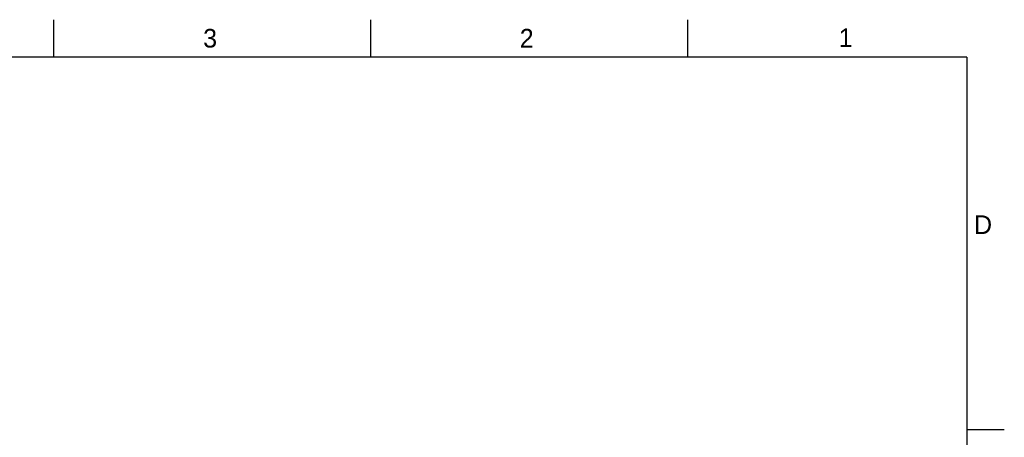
# Model space of a CAD drawing. Header units: inches. Extents: x 0 to 34, y 0 to 22.
# Tile 50 of 50: x 20.8 to 34, y 16.4 to 22. Entities that reach past the tile are written whole.
import ezdxf

# ---------------------------------------------------------------- set-up
doc = ezdxf.new("R2010")
doc.units = ezdxf.units.IN
doc.header["$LTSCALE"] = 1.87
doc.header["$MEASUREMENT"] = 0
doc.layers.get('0').update_dxf_attribs({"linetype": 'CONTINUOUS'})
doc.styles.get("Standard").update_dxf_attribs({"font": 'txt', "width": 0.8})

msp = doc.modelspace()

# ---------------------------------------------------------------- linework, layer by layer
at = {"color": 2, "linetype": 'CONTINUOUS'}
for p, q in [((21.25, 22), (21.25, 21.5)), ((25.5, 22), (25.5, 21.5)), ((29.75, 22), (29.75, 21.5)), ((33.5, 16.5), (34, 16.5))]:
    msp.add_line(p, q, dxfattribs=at)
at = {"color": 7, "linetype": 'CONTINUOUS', "const_width": 0.02}
for points in [[(33.5, 21.5), (0.5, 21.5)], [(33.5, 0.5), (33.5, 21.5)]]:
    msp.add_lwpolyline(points, dxfattribs=at)

# ---------------------------------------------------------------- texts
at = {"color": 2, "linetype": 'CONTINUOUS'}
for s, p in [('3', (23.257, 21.6259)), ('2', (27.5025, 21.6262)), ('1', (31.7781, 21.6326)), ('D', (33.5947, 19.1236))]:
    msp.add_text(s, height=0.25, dxfattribs=at).set_placement(p)

doc.saveas('drawing.dxf')
